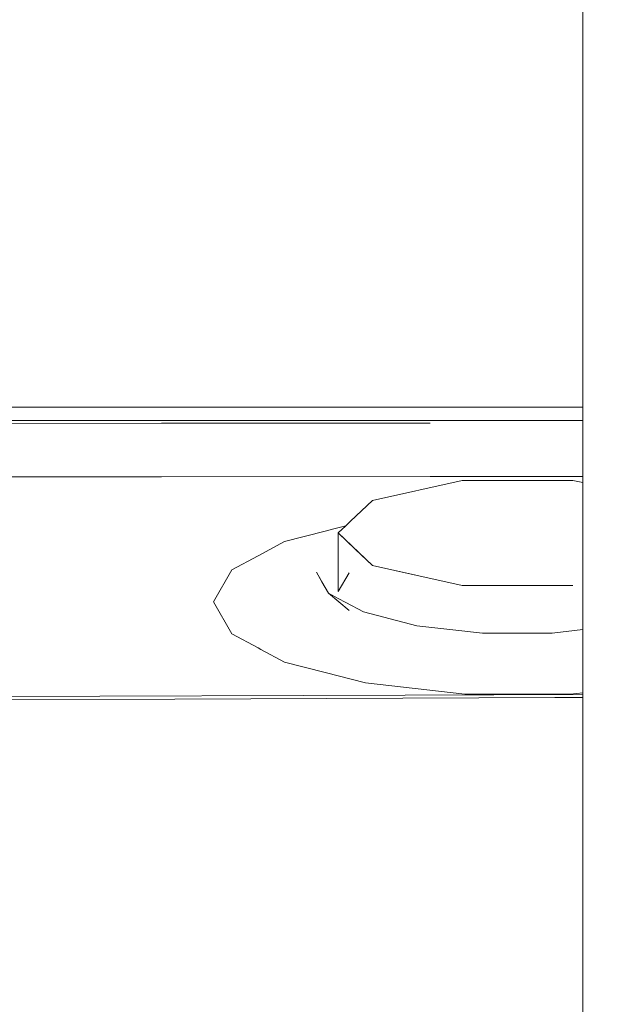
# Model space of a CAD drawing. Header units: millimetres. Extents: x -16331 to -10174, y -4135 to -3584.
# Tile 86 of 256: x -10357.861 to -10357.572, y -4015.264 to -4014.776. Entities that reach past the tile are written whole.
import ezdxf

# ---------------------------------------------------------------- set-up
doc = ezdxf.new("R2010")
doc.units = ezdxf.units.MM
for name, color, linetype, lineweight in [('DI-Cotas', 9, 'Continuous', 5), ('DI-Elementos externos em vista', 9, 'Continuous', 5), ('IFC-IfcBuildingElementProxy-Contorno', 250, 'Continuous', 5), ('IFC-IfcWallStandardCase-Contorno', 250, 'Continuous', 5)]:
    doc.layers.add(name, color=color, linetype=linetype, lineweight=lineweight)
doc.styles.add('TimesNewRoman', font='times.ttf')
doc.dimstyles.new('UM_25.000000', dxfattribs={"dimtxt": 0.18, "dimasz": 0.1, "dimexe": 0.1, "dimexo": 0.2, "dimgap": 0, "dimtad": 1, "dimtih": 1, "dimtoh": 1, "dimdec": 1, "dimlfac": 25, "dimzin": 0, "dimdsep": 46, "dimtxsty": 'Standard', "dimblk": 'CLOSED', "dimblk1": 'CLOSED', "dimblk2": 'CLOSED', "dimcen": 0.09, "dimdle": 0.1, "dimadec": 1, "dimazin": 2, "dimtfac": 1, "dimtdec": 4, "dimtofl": 0, "dimtmove": 0, "dimatfit": 3, "dimldrblk": 'CLOSED', "dimfxl": 1, "dimtolj": 1, "dimarcsym": 0})

# ---------------------------------------------------------------- blocks, each defined once
blk = doc.blocks.new('_Dot')
at = {"color": 0, "linetype": 'ByBlock', "lineweight": -2}
blk.add_line((-0.5, 0), (-1, 0), dxfattribs=at)
at = {"color": 0, "linetype": 'ByBlock', "const_width": 0.5}
blk.add_lwpolyline([(-0.25, 0, 1), (0.25, 0, 1)], format="xyb", close=True, dxfattribs=at)
blk = doc.blocks.new('*D224')
at = {"layer": 'Defpoints', "color": 0, "transparency": 16777216}
for p in [(-10358.18259, -4008.19235), (-10357.18259, -4008.19235), (-10358.18259, -4018.79235)]:
    blk.add_point(p, dxfattribs=at)
at = {"layer": 'DI-Cotas', "color": 0, "lineweight": -2, "transparency": 16777216}
for p, q in [((-10357.98259, -4008.19235), (-10357.08259, -4008.19235)), ((-10357.18259, -4018.69235), (-10357.18259, -4008.29235)), ((-10357.98259, -4018.79235), (-10357.08259, -4018.79235))]:
    blk.add_line(p, q, dxfattribs=at)
at = {"layer": 'DI-Cotas', "color": 0, "lineweight": -2, "transparency": 16777216, "xscale": 0.1, "yscale": 0.1, "zscale": 0.1}
for p, rotation in [((-10357.18259, -4008.19235), 90), ((-10357.18259, -4018.79235), 270)]:
    blk.add_blockref('_Dot', p, dxfattribs=dict(at, rotation=rotation))
at = {"layer": 'DI-Cotas', "transparency": 16777216, "insert": (-10357.33259, -4013.49235), "char_height": 0.15, "attachment_point": 5, "rotation": 90, "style": 'TimesNewRoman'}
blk.add_mtext('\\A1;265', dxfattribs=at)

msp = doc.modelspace()

# ---------------------------------------------------------------- linework, layer by layer
at = {"layer": 'DI-Elementos externos em vista'}
for p, q in [((-10357.58259, -4019.07175), (-10357.58259, -4014.73995)), ((-10357.58259, -4014.96772), (-10359.68356, -4014.96772)), ((-10357.58259, -4014.968), (-10357.58259, -4014.96772)), ((-10357.58259, -4014.96954), (-10357.58259, -4014.968)), ((-10357.58259, -4014.97097), (-10357.58259, -4014.96954)), ((-10357.58259, -4014.97136), (-10357.58259, -4014.97097)), ((-10357.58259, -4014.97204), (-10357.58259, -4014.97136)), ((-10357.58259, -4014.97355), (-10357.58259, -4014.97204)), ((-10357.92411, -4014.97575), (-10357.65811, -4014.97568)), ((-10357.79111, -4014.97571), (-10357.92411, -4014.97575)), ((-10357.58259, -4014.97437), (-10357.92391, -4014.97433)), ((-10357.65811, -4014.97568), (-10357.79111, -4014.97571)), ((-10357.58259, -4014.97437), (-10357.58259, -4014.97355)), ((-10357.58259, -4014.97532), (-10357.58259, -4014.97437)), ((-10357.58259, -4014.98083), (-10357.58259, -4014.97437)), ((-10357.58259, -4014.97563), (-10357.58259, -4014.97532)), ((-10357.58259, -4014.99029), (-10357.58259, -4014.97563)), ((-10357.58259, -4014.99343), (-10357.58259, -4014.99029)), ((-10357.58259, -4015.00211), (-10357.58259, -4014.99343)), ((-10357.92416, -4015.00223), (-10357.79117, -4015.00219)), ((-10357.79117, -4015.00219), (-10357.65818, -4015.00215)), ((-10357.65818, -4015.00215), (-10357.58259, -4015.00211)), ((-10357.58259, -4015.00402), (-10357.58259, -4015.00211)), ((-10357.64237, -4015.00402), (-10357.68673, -4015.01397)), ((-10357.61319, -4015.00402), (-10357.64237, -4015.00402)), ((-10357.58753, -4015.00402), (-10357.61319, -4015.00402)), ((-10357.58259, -4015.00513), (-10357.58753, -4015.00402)), ((-10357.58259, -4015.00513), (-10357.58259, -4015.00402)), ((-10357.58259, -4015.0228), (-10357.58259, -4015.00513)), ((-10357.68673, -4015.01397), (-10357.6976, -4015.02429)), ((-10357.6999, -4015.02647), (-10357.70583, -4015.02801)), ((-10357.6999, -4015.02647), (-10357.70367, -4015.03006)), ((-10357.6976, -4015.02429), (-10357.6999, -4015.02647)), ((-10357.58259, -4015.03071), (-10357.58259, -4015.0228)), ((-10357.71021, -4015.02914), (-10357.73024, -4015.03433)), ((-10357.70583, -4015.02801), (-10357.71021, -4015.02914)), ((-10357.6952, -4015.03811), (-10357.70367, -4015.03006)), ((-10357.70367, -4015.03006), (-10357.70367, -4015.03732)), ((-10357.70367, -4015.03006), (-10357.68673, -4015.04615)), ((-10357.58259, -4015.0427), (-10357.58259, -4015.03071)), ((-10357.73024, -4015.03433), (-10357.74331, -4015.04132)), ((-10357.74331, -4015.04132), (-10357.75637, -4015.04831)), ((-10357.70367, -4015.03732), (-10357.70367, -4015.04459)), ((-10357.68673, -4015.04615), (-10357.6952, -4015.03811)), ((-10357.70367, -4015.04459), (-10357.70367, -4015.05185)), ((-10357.66455, -4015.05113), (-10357.68673, -4015.04615)), ((-10357.68673, -4015.04615), (-10357.64237, -4015.0561)), ((-10357.58259, -4015.054), (-10357.58259, -4015.0427)), ((-10357.75637, -4015.04831), (-10357.76543, -4015.06418)), ((-10357.71448, -4015.04941), (-10357.71061, -4015.05618)), ((-10357.71173, -4015.05422), (-10357.71448, -4015.04941)), ((-10357.70367, -4015.05911), (-10357.69833, -4015.04976)), ((-10357.70847, -4015.05991), (-10357.71173, -4015.05422)), ((-10357.70367, -4015.05185), (-10357.70367, -4015.05911)), ((-10357.64237, -4015.0561), (-10357.66455, -4015.05113)), ((-10357.58259, -4015.05499), (-10357.58259, -4015.054)), ((-10357.58259, -4015.07562), (-10357.58259, -4015.05499)), ((-10357.71061, -4015.05618), (-10357.70847, -4015.05991)), ((-10357.70847, -4015.05991), (-10357.69832, -4015.06848)), ((-10357.70367, -4015.06248), (-10357.70847, -4015.05991)), ((-10357.61495, -4015.0561), (-10357.64237, -4015.0561)), ((-10357.64237, -4015.0561), (-10357.58753, -4015.0561)), ((-10357.58753, -4015.0561), (-10357.61495, -4015.0561)), ((-10357.76543, -4015.06418), (-10357.75637, -4015.08005)), ((-10357.69983, -4015.06453), (-10357.70367, -4015.06248)), ((-10357.69118, -4015.06915), (-10357.69983, -4015.06453)), ((-10357.67794, -4015.07258), (-10357.69118, -4015.06915)), ((-10357.66469, -4015.07601), (-10357.67794, -4015.07258)), ((-10357.75637, -4015.08005), (-10357.7433, -4015.08704)), ((-10357.64845, -4015.07783), (-10357.66469, -4015.07601)), ((-10357.63221, -4015.07965), (-10357.64845, -4015.07783)), ((-10357.61492, -4015.07965), (-10357.63221, -4015.07965)), ((-10357.59764, -4015.07965), (-10357.61492, -4015.07965)), ((-10357.58259, -4015.07796), (-10357.59764, -4015.07965)), ((-10357.58259, -4015.07796), (-10357.58259, -4015.07562)), ((-10357.58259, -4015.08298), (-10357.58259, -4015.07796)), ((-10357.58259, -4015.08417), (-10357.58259, -4015.08298)), ((-10357.58259, -4015.08777), (-10357.58259, -4015.08417)), ((-10357.7433, -4015.08704), (-10357.74194, -4015.08777)), ((-10357.74194, -4015.08777), (-10357.73023, -4015.09403)), ((-10357.58259, -4015.10921), (-10357.58259, -4015.08777)), ((-10357.73023, -4015.09403), (-10357.7102, -4015.09921)), ((-10357.7102, -4015.09921), (-10357.69017, -4015.1044)), ((-10357.69017, -4015.1044), (-10357.66561, -4015.10716)), ((-10357.66561, -4015.10716), (-10357.64105, -4015.10991)), ((-10357.58882, -4015.10991), (-10357.58259, -4015.10921)), ((-10357.58259, -4015.10991), (-10357.58259, -4015.10921)), ((-10357.78465, -4015.11236), (-10358.12045, -4015.11327)), ((-10357.6705, -4015.11047), (-10357.93237, -4015.11123)), ((-10357.59645, -4015.11167), (-10357.78465, -4015.11236)), ((-10357.58259, -4015.11015), (-10357.6705, -4015.11047)), ((-10357.64105, -4015.10991), (-10357.58882, -4015.10991)), ((-10357.58259, -4015.11161), (-10357.59645, -4015.11167)), ((-10357.58259, -4015.11015), (-10357.58259, -4015.10991)), ((-10357.58259, -4015.11022), (-10357.58259, -4015.11015)), ((-10357.58259, -4015.1106), (-10357.58259, -4015.11022)), ((-10357.58259, -4015.1115), (-10357.58259, -4015.1106)), ((-10357.58259, -4015.11182), (-10357.58259, -4015.1115)), ((-10357.58259, -4015.11169), (-10357.58259, -4015.11161)), ((-10357.58259, -4015.11236), (-10357.58259, -4015.11169)), ((-10357.58259, -4015.11403), (-10357.58259, -4015.11236)), ((-10357.58259, -4015.11507), (-10357.58259, -4015.11403)), ((-10357.58259, -4015.11653), (-10357.58259, -4015.11507)), ((-10357.58259, -4015.12354), (-10357.58259, -4015.11653)), ((-10357.58259, -4015.14414), (-10357.58259, -4015.12354)), ((-10357.58259, -4015.14841), (-10357.58259, -4015.14414)), ((-10357.58259, -4015.16901), (-10357.58259, -4015.14841)), ((-10357.58259, -4015.17198), (-10357.58259, -4015.16901)), ((-10357.58259, -4015.17789), (-10357.58259, -4015.17198)), ((-10357.58259, -4015.21152), (-10357.58259, -4015.17789)), ((-10357.58259, -4015.22096), (-10357.58259, -4015.21152)), ((-10357.58259, -4015.24819), (-10357.58259, -4015.22096)), ((-10357.58259, -4015.25106), (-10357.58259, -4015.24819)), ((-10357.58259, -4015.25853), (-10357.58259, -4015.25106)), ((-10357.58259, -4015.27213), (-10357.58259, -4015.25853))]:
    msp.add_line(p, q, dxfattribs=at)
at = {"layer": 'IFC-IfcBuildingElementProxy-Contorno', "lineweight": 5}
for p, q in [((-10357.58259, -4014.96772), (-10359.68356, -4014.96772)), ((-10357.58259, -4014.968), (-10357.58259, -4014.96772)), ((-10357.58259, -4014.96954), (-10357.58259, -4014.968)), ((-10357.58259, -4014.97097), (-10357.58259, -4014.96954)), ((-10357.58259, -4014.97136), (-10357.58259, -4014.97097)), ((-10357.58259, -4014.97204), (-10357.58259, -4014.97136)), ((-10357.58259, -4014.97355), (-10357.58259, -4014.97204)), ((-10357.92411, -4014.97575), (-10357.65811, -4014.97568)), ((-10357.79111, -4014.97571), (-10357.92411, -4014.97575)), ((-10357.58259, -4014.97437), (-10357.92391, -4014.97433)), ((-10357.65811, -4014.97568), (-10357.79111, -4014.97571)), ((-10357.58259, -4014.97437), (-10357.58259, -4014.97355)), ((-10357.58259, -4014.97532), (-10357.58259, -4014.97437)), ((-10357.58259, -4014.98083), (-10357.58259, -4014.97437)), ((-10357.58259, -4014.97563), (-10357.58259, -4014.97532)), ((-10357.58259, -4014.99029), (-10357.58259, -4014.97563)), ((-10357.58259, -4014.99343), (-10357.58259, -4014.99029)), ((-10357.58259, -4015.00211), (-10357.58259, -4014.99343)), ((-10357.92416, -4015.00223), (-10357.79117, -4015.00219)), ((-10357.79117, -4015.00219), (-10357.65818, -4015.00215)), ((-10357.65818, -4015.00215), (-10357.58259, -4015.00211)), ((-10357.58259, -4015.00402), (-10357.58259, -4015.00211)), ((-10357.64237, -4015.00402), (-10357.68673, -4015.01397)), ((-10357.61319, -4015.00402), (-10357.64237, -4015.00402)), ((-10357.58753, -4015.00402), (-10357.61319, -4015.00402)), ((-10357.58259, -4015.00513), (-10357.58753, -4015.00402)), ((-10357.58259, -4015.00513), (-10357.58259, -4015.00402)), ((-10357.58259, -4015.0228), (-10357.58259, -4015.00513)), ((-10357.68673, -4015.01397), (-10357.6976, -4015.02429)), ((-10357.6999, -4015.02647), (-10357.70583, -4015.02801)), ((-10357.6999, -4015.02647), (-10357.70367, -4015.03006)), ((-10357.6976, -4015.02429), (-10357.6999, -4015.02647)), ((-10357.58259, -4015.03071), (-10357.58259, -4015.0228)), ((-10357.71021, -4015.02914), (-10357.73024, -4015.03433)), ((-10357.70583, -4015.02801), (-10357.71021, -4015.02914)), ((-10357.6952, -4015.03811), (-10357.70367, -4015.03006)), ((-10357.70367, -4015.03006), (-10357.70367, -4015.03732)), ((-10357.70367, -4015.03006), (-10357.68673, -4015.04615)), ((-10357.58259, -4015.0427), (-10357.58259, -4015.03071)), ((-10357.73024, -4015.03433), (-10357.74331, -4015.04132)), ((-10357.74331, -4015.04132), (-10357.75637, -4015.04831)), ((-10357.70367, -4015.03732), (-10357.70367, -4015.04459)), ((-10357.68673, -4015.04615), (-10357.6952, -4015.03811)), ((-10357.70367, -4015.04459), (-10357.70367, -4015.05185)), ((-10357.66455, -4015.05113), (-10357.68673, -4015.04615)), ((-10357.68673, -4015.04615), (-10357.64237, -4015.0561)), ((-10357.58259, -4015.054), (-10357.58259, -4015.0427)), ((-10357.75637, -4015.04831), (-10357.76543, -4015.06418)), ((-10357.71448, -4015.04941), (-10357.71061, -4015.05618)), ((-10357.71173, -4015.05422), (-10357.71448, -4015.04941)), ((-10357.70367, -4015.05911), (-10357.69833, -4015.04976)), ((-10357.70847, -4015.05991), (-10357.71173, -4015.05422)), ((-10357.70367, -4015.05185), (-10357.70367, -4015.05911)), ((-10357.64237, -4015.0561), (-10357.66455, -4015.05113)), ((-10357.58259, -4015.05499), (-10357.58259, -4015.054)), ((-10357.58259, -4015.07562), (-10357.58259, -4015.05499)), ((-10357.71061, -4015.05618), (-10357.70847, -4015.05991)), ((-10357.70847, -4015.05991), (-10357.69832, -4015.06848)), ((-10357.70367, -4015.06248), (-10357.70847, -4015.05991)), ((-10357.61495, -4015.0561), (-10357.64237, -4015.0561)), ((-10357.64237, -4015.0561), (-10357.58753, -4015.0561)), ((-10357.58753, -4015.0561), (-10357.61495, -4015.0561)), ((-10357.76543, -4015.06418), (-10357.75637, -4015.08005)), ((-10357.69983, -4015.06453), (-10357.70367, -4015.06248)), ((-10357.69118, -4015.06915), (-10357.69983, -4015.06453)), ((-10357.67794, -4015.07258), (-10357.69118, -4015.06915)), ((-10357.66469, -4015.07601), (-10357.67794, -4015.07258)), ((-10357.75637, -4015.08005), (-10357.7433, -4015.08704)), ((-10357.64845, -4015.07783), (-10357.66469, -4015.07601)), ((-10357.63221, -4015.07965), (-10357.64845, -4015.07783)), ((-10357.61492, -4015.07965), (-10357.63221, -4015.07965)), ((-10357.59764, -4015.07965), (-10357.61492, -4015.07965)), ((-10357.58259, -4015.07796), (-10357.59764, -4015.07965)), ((-10357.58259, -4015.07796), (-10357.58259, -4015.07562)), ((-10357.58259, -4015.08298), (-10357.58259, -4015.07796)), ((-10357.58259, -4015.08417), (-10357.58259, -4015.08298)), ((-10357.58259, -4015.08777), (-10357.58259, -4015.08417)), ((-10357.7433, -4015.08704), (-10357.74194, -4015.08777)), ((-10357.74194, -4015.08777), (-10357.73023, -4015.09403)), ((-10357.58259, -4015.10921), (-10357.58259, -4015.08777)), ((-10357.73023, -4015.09403), (-10357.7102, -4015.09921)), ((-10357.7102, -4015.09921), (-10357.69017, -4015.1044)), ((-10357.69017, -4015.1044), (-10357.66561, -4015.10716)), ((-10357.66561, -4015.10716), (-10357.64105, -4015.10991)), ((-10357.58882, -4015.10991), (-10357.58259, -4015.10921)), ((-10357.58259, -4015.10991), (-10357.58259, -4015.10921)), ((-10357.78465, -4015.11236), (-10358.12045, -4015.11327)), ((-10357.6705, -4015.11047), (-10357.93237, -4015.11123)), ((-10357.59645, -4015.11167), (-10357.78465, -4015.11236)), ((-10357.58259, -4015.11015), (-10357.6705, -4015.11047)), ((-10357.64105, -4015.10991), (-10357.58882, -4015.10991)), ((-10357.58259, -4015.11161), (-10357.59645, -4015.11167)), ((-10357.58259, -4015.11015), (-10357.58259, -4015.10991)), ((-10357.58259, -4015.11022), (-10357.58259, -4015.11015)), ((-10357.58259, -4015.1106), (-10357.58259, -4015.11022)), ((-10357.58259, -4015.1115), (-10357.58259, -4015.1106)), ((-10357.58259, -4015.11182), (-10357.58259, -4015.1115)), ((-10357.58259, -4015.11169), (-10357.58259, -4015.11161)), ((-10357.58259, -4015.11236), (-10357.58259, -4015.11169)), ((-10357.58259, -4015.11403), (-10357.58259, -4015.11236)), ((-10357.58259, -4015.11507), (-10357.58259, -4015.11403)), ((-10357.58259, -4015.11653), (-10357.58259, -4015.11507)), ((-10357.58259, -4015.12354), (-10357.58259, -4015.11653)), ((-10357.58259, -4015.14414), (-10357.58259, -4015.12354)), ((-10357.58259, -4015.14841), (-10357.58259, -4015.14414)), ((-10357.58259, -4015.16901), (-10357.58259, -4015.14841)), ((-10357.58259, -4015.17198), (-10357.58259, -4015.16901)), ((-10357.58259, -4015.17789), (-10357.58259, -4015.17198)), ((-10357.58259, -4015.21152), (-10357.58259, -4015.17789)), ((-10357.58259, -4015.22096), (-10357.58259, -4015.21152)), ((-10357.58259, -4015.24819), (-10357.58259, -4015.22096)), ((-10357.58259, -4015.25106), (-10357.58259, -4015.24819)), ((-10357.58259, -4015.25853), (-10357.58259, -4015.25106)), ((-10357.58259, -4015.27213), (-10357.58259, -4015.25853))]:
    msp.add_line(p, q, dxfattribs=at)
at = {"layer": 'IFC-IfcWallStandardCase-Contorno', "lineweight": 5}
msp.add_line((-10357.58259, -4019.07175), (-10357.58259, -4014.73995), dxfattribs=at)

# ---------------------------------------------------------------- dimensions: what is measured, and where the dimension line sits
at = {"layer": 'DI-Cotas'}
dim = msp.add_linear_dim(base=(-10357.18259, -4008.19235), p1=(-10358.18259, -4018.79235), p2=(-10358.18259, -4008.19235), angle=90, dimstyle='UM_25.000000', override={"dimtxt": 0.15, "dimasz": 0.1, "dimexe": 0.1, "dimexo": 0.2, "dimtad": 1, "dimtih": 0, "dimtoh": 0, "dimdec": 1, "dimlfac": 25, "dimzin": 8, "dimtxsty": 'TimesNewRoman', "dimblk": 'Dot', "dimblk1": 'Dot', "dimblk2": 'Dot', "dimsah": 1, "dimdle": 0.1, "dimse1": 0, "dimse2": 0, "dimclrt": 256, "dimadec": 1, "dimazin": 3, "dimtmove": 2, "dimldrblk": 'Dot'}, dxfattribs=at)
dim.commit()
dim.dimension.update_dxf_attribs({"geometry": '*D224', "text_midpoint": (-10357.33259, -4013.49235), "dimtype": 160, "text_rotation": 90})

doc.saveas('drawing.dxf')
